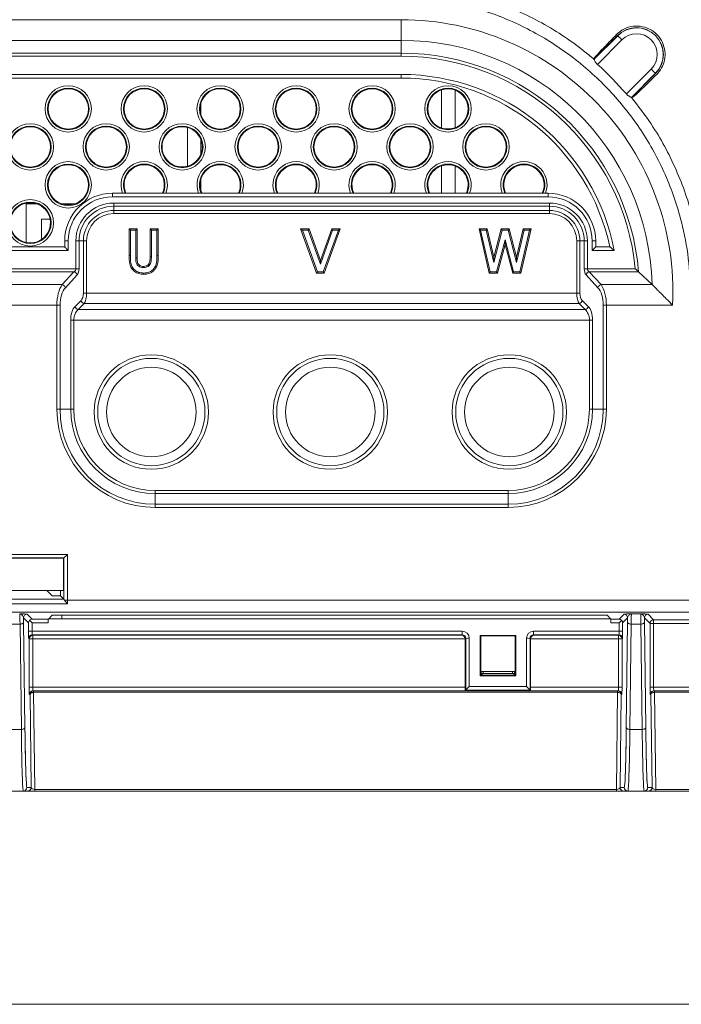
# Model space of a CAD drawing. Header units: millimetres. Extents: x 275 to 1254, y 266 to 807.
# Tile 9 of 41: x 411 to 467, y 357 to 439. Entities that reach past the tile are written whole.
import ezdxf

# ---------------------------------------------------------------- set-up
doc = ezdxf.new("R2010")
doc.units = ezdxf.units.MM
doc.header["$LTSCALE"] = 5

msp = doc.modelspace()

# ---------------------------------------------------------------- linework, layer by layer
at = {"color": 7, "linetype": 'Continuous', "lineweight": 15}
for p, q in [((363.362, 439.12), (443.071, 439.12)), ((443.071, 437.388), (443.071, 439.12)), ((443.071, 437.388), (363.362, 437.388)), ((443.071, 436.32), (443.071, 437.388)), ((459.241, 435.8), (461.218, 437.782)), ((459.248, 435.831), (461.206, 437.795)), ((461.572, 437.429), (459.524, 435.376)), ((461.218, 437.782), (461.206, 437.795)), ((363.362, 436.32), (443.071, 436.32)), ((443.071, 436.061), (363.362, 436.061)), ((443.071, 436.32), (443.071, 436.061)), ((459.248, 435.831), (459.241, 435.8)), ((459.241, 435.799), (459.241, 435.8)), ((461.95, 432.901), (464.026, 434.983)), ((363.362, 434.534), (443.071, 434.534)), ((443.071, 434.234), (363.362, 434.234)), ((443.071, 434.234), (443.071, 434.534)), ((464.38, 434.63), (462.368, 432.612)), ((464.392, 434.617), (462.399, 432.618)), ((464.38, 434.63), (464.392, 434.617)), ((446.462, 433.241), (446.459, 433.247)), ((446.462, 433.241), (446.462, 430.056)), ((447.584, 433.223), (447.588, 433.229)), ((447.584, 433.223), (447.584, 430.074)), ((462.368, 432.612), (462.367, 432.612)), ((462.368, 432.612), (462.399, 432.618)), ((426.284, 432.091), (426.288, 432.129)), ((426.284, 432.091), (426.284, 431.206)), ((426.288, 431.168), (426.284, 431.206)), ((425.162, 430.088), (425.159, 430.096)), ((425.162, 430.088), (425.162, 426.845)), ((446.459, 430.05), (446.462, 430.056)), ((447.588, 430.068), (447.584, 430.074)), ((426.284, 429.088), (426.288, 429.098)), ((426.284, 429.088), (426.284, 427.845)), ((426.288, 427.835), (426.284, 427.845)), ((425.159, 426.836), (425.162, 426.845)), ((446.462, 426.877), (446.459, 426.883)), ((446.462, 426.877), (446.462, 424.583)), ((447.584, 426.859), (447.588, 426.865)), ((447.584, 426.859), (447.584, 424.583)), ((426.284, 425.727), (426.288, 425.765)), ((426.284, 425.727), (426.284, 424.842)), ((426.288, 424.804), (426.284, 424.842)), ((418.876, 424.583), (418.876, 424.283)), ((418.876, 424.583), (455.376, 424.583)), ((455.376, 424.283), (418.876, 424.283)), ((455.376, 424.583), (455.376, 424.283)), ((411.642, 423.696), (411.642, 420.46)), ((412.528, 423.696), (411.642, 423.696)), ((412.528, 423.696), (412.539, 423.7)), ((414.599, 423.7), (414.63, 423.696)), ((415.725, 423.696), (414.63, 423.696)), ((415.725, 423.696), (415.756, 423.7)), ((418.994, 423.499), (418.994, 423.763)), ((418.994, 423.763), (455.494, 423.763)), ((418.994, 423.136), (418.994, 423.499)), ((455.494, 423.499), (418.994, 423.499)), ((455.494, 423.763), (455.494, 423.499)), ((455.494, 423.136), (455.494, 423.499)), ((412.928, 422.41), (412.928, 420.705)), ((413.647, 422.41), (412.928, 422.41)), ((413.647, 422.41), (413.655, 422.406)), ((418.994, 422.871), (418.994, 423.136)), ((418.994, 423.136), (455.494, 423.136)), ((455.494, 422.871), (418.994, 422.871)), ((455.494, 422.871), (455.494, 423.136)), ((420.38, 421.482), (420.275, 421.587)), ((420.275, 421.587), (420.94, 421.587)), ((420.275, 419.377), (420.275, 421.587)), ((420.835, 421.482), (420.94, 421.587)), ((420.94, 421.587), (420.94, 419.177)), ((422.138, 421.482), (422.032, 421.587)), ((422.032, 419.265), (422.032, 421.587)), ((422.032, 421.587), (422.697, 421.587)), ((422.592, 421.482), (422.697, 421.587)), ((422.697, 421.587), (422.697, 419.377)), ((434.791, 421.482), (434.641, 421.587)), ((435.982, 417.883), (434.641, 421.587)), ((434.641, 421.587), (435.351, 421.587)), ((435.277, 421.482), (435.351, 421.587)), ((435.351, 421.587), (436.303, 418.956)), ((436.303, 418.956), (437.257, 421.587)), ((437.965, 421.587), (436.622, 417.883)), ((437.331, 421.482), (437.257, 421.587)), ((437.257, 421.587), (437.965, 421.587)), ((437.815, 421.482), (437.965, 421.587)), ((449.732, 421.482), (449.6, 421.587)), ((449.6, 421.587), (450.286, 421.587)), ((450.459, 417.883), (449.6, 421.587)), ((450.203, 421.482), (450.286, 421.587)), ((450.286, 421.587), (450.835, 419.222)), ((450.835, 419.222), (451.463, 421.587)), ((451.544, 421.482), (451.463, 421.587)), ((451.463, 421.587), (452.11, 421.587)), ((452.029, 421.482), (452.11, 421.587)), ((452.11, 421.587), (452.734, 419.222)), ((452.734, 419.222), (453.281, 421.587)), ((453.969, 421.587), (453.112, 417.883)), ((453.365, 421.482), (453.281, 421.587)), ((453.281, 421.587), (453.969, 421.587)), ((453.837, 421.482), (453.969, 421.587)), ((412.932, 420.699), (412.928, 420.705)), ((420.38, 421.482), (420.835, 421.482)), ((420.38, 419.378), (420.38, 421.482)), ((420.835, 421.482), (420.835, 419.177)), ((422.138, 419.265), (422.138, 421.482)), ((422.138, 421.482), (422.592, 421.482)), ((422.592, 421.482), (422.592, 419.377)), ((436.055, 417.988), (434.791, 421.482)), ((434.791, 421.482), (435.277, 421.482)), ((435.277, 421.482), (436.303, 418.647)), ((436.303, 418.647), (437.331, 421.482)), ((437.815, 421.482), (436.548, 417.988)), ((437.331, 421.482), (437.815, 421.482)), ((449.732, 421.482), (450.203, 421.482)), ((450.542, 417.988), (449.732, 421.482)), ((450.203, 421.482), (450.828, 418.787)), ((450.828, 418.787), (451.544, 421.482)), ((451.785, 420.687), (451.067, 417.988)), ((451.544, 421.482), (452.029, 421.482)), ((451.785, 420.687), (451.785, 420.277)), ((452.498, 417.988), (451.785, 420.687)), ((452.029, 421.482), (452.741, 418.785)), ((452.741, 418.785), (453.365, 421.482)), ((453.837, 421.482), (453.028, 417.988)), ((453.365, 421.482), (453.837, 421.482)), ((406.676, 420.083), (414.876, 420.083)), ((411.638, 420.454), (411.642, 420.46)), ((414.876, 420.583), (415.176, 420.583)), ((414.876, 420.083), (414.876, 420.583)), ((415.176, 420.583), (415.176, 419.783)), ((415.814, 418.256), (415.814, 420.583)), ((416.079, 420.583), (415.814, 420.583)), ((416.441, 420.583), (416.079, 420.583)), ((416.079, 420.583), (416.079, 418.256)), ((416.441, 416.216), (416.441, 420.583)), ((416.706, 420.583), (416.441, 420.583)), ((416.706, 420.583), (416.706, 416.216)), ((451.785, 420.277), (451.148, 417.883)), ((452.417, 417.883), (451.785, 420.277)), ((457.782, 416.216), (457.782, 420.583)), ((458.047, 420.583), (457.782, 420.583)), ((458.047, 420.583), (458.047, 416.216)), ((458.047, 420.583), (458.41, 420.583)), ((458.41, 418.256), (458.41, 420.583)), ((458.675, 420.583), (458.41, 420.583)), ((458.675, 420.583), (458.675, 418.256)), ((459.376, 420.583), (459.076, 420.583)), ((459.076, 419.783), (459.076, 420.583)), ((459.376, 420.583), (459.376, 420.083)), ((459.376, 420.083), (460.56, 420.083)), ((415.176, 419.783), (406.376, 419.783)), ((420.835, 419.177), (420.94, 419.177)), ((422.592, 419.377), (422.697, 419.377)), ((450.828, 418.787), (450.835, 419.222)), ((452.741, 418.785), (452.734, 419.222)), ((460.927, 419.783), (459.076, 419.783)), ((405.915, 418.256), (415.814, 418.256)), ((416.079, 418.256), (415.814, 418.256)), ((436.303, 418.647), (436.303, 418.956)), ((458.675, 418.256), (458.41, 418.256)), ((458.675, 418.256), (462.688, 418.256)), ((415.655, 417.997), (406.075, 417.997)), ((414.671, 416.928), (415.655, 417.997)), ((415.919, 417.737), (414.936, 416.669)), ((436.055, 417.988), (435.982, 417.883)), ((436.622, 417.883), (435.982, 417.883)), ((436.548, 417.988), (436.055, 417.988)), ((436.548, 417.988), (436.622, 417.883)), ((450.542, 417.988), (450.459, 417.883)), ((451.148, 417.883), (450.459, 417.883)), ((451.067, 417.988), (450.542, 417.988)), ((451.067, 417.988), (451.148, 417.883)), ((452.498, 417.988), (452.417, 417.883)), ((453.112, 417.883), (452.417, 417.883)), ((453.028, 417.988), (452.498, 417.988)), ((453.028, 417.988), (453.112, 417.883)), ((459.553, 416.669), (458.569, 417.737)), ((462.972, 417.997), (458.834, 417.997)), ((458.834, 417.997), (459.818, 416.928)), ((462.972, 417.997), (464.101, 416.928)), ((407.058, 416.928), (414.671, 416.928)), ((459.818, 416.928), (464.101, 416.928)), ((416.706, 416.216), (416.441, 416.216)), ((416.706, 416.216), (457.782, 416.216)), ((458.047, 416.216), (457.782, 416.216)), ((414.219, 415.196), (407.51, 415.196)), ((414.484, 415.196), (414.219, 415.196)), ((414.219, 406.503), (414.219, 415.196)), ((414.484, 415.196), (414.484, 406.503)), ((415.745, 415.098), (416.244, 415.598)), ((416.509, 415.333), (416.01, 414.834)), ((457.98, 415.333), (416.509, 415.333)), ((458.479, 414.834), (457.98, 415.333)), ((458.245, 415.598), (458.744, 415.098)), ((460.005, 406.503), (460.005, 415.196)), ((460.27, 415.196), (460.005, 415.196)), ((465.811, 415.196), (460.27, 415.196)), ((460.27, 415.196), (460.27, 406.503)), ((416.01, 414.834), (458.479, 414.834)), ((415.378, 406.503), (415.378, 413.951)), ((415.643, 413.951), (415.378, 413.951)), ((458.846, 413.951), (415.643, 413.951)), ((415.643, 413.951), (415.643, 406.503)), ((459.111, 413.951), (458.846, 413.951)), ((458.846, 406.503), (458.846, 413.951)), ((459.111, 413.951), (459.111, 406.503)), ((414.484, 406.503), (414.219, 406.503)), ((414.484, 406.503), (415.378, 406.503)), ((415.643, 406.503), (415.378, 406.503)), ((459.111, 406.503), (458.846, 406.503)), ((460.005, 406.503), (459.111, 406.503)), ((460.27, 406.503), (460.005, 406.503)), ((422.463, 399.418), (422.463, 399.683)), ((422.463, 399.683), (452.026, 399.683)), ((452.026, 399.418), (422.463, 399.418)), ((422.463, 398.524), (422.463, 399.418)), ((452.026, 399.418), (452.026, 399.683)), ((452.026, 398.524), (452.026, 399.418)), ((422.463, 398.524), (452.026, 398.524)), ((422.463, 398.524), (422.463, 398.259)), ((452.026, 398.259), (452.026, 398.524)), ((452.026, 398.259), (422.463, 398.259)), ((406.351, 394.327), (415.1, 394.327)), ((415.1, 394.327), (415.1, 390.486)), ((414.8, 394.027), (406.651, 394.027)), ((414.774, 394.001), (406.677, 394.001)), ((414.8, 394.027), (414.774, 394.001)), ((414.774, 391.303), (414.774, 394.001)), ((414.8, 390.577), (414.8, 394.027)), ((414.526, 391.303), (406.925, 391.303)), ((413.828, 390.853), (413.377, 391.303)), ((414.526, 391.303), (414.526, 390.853)), ((414.526, 391.303), (414.774, 391.303)), ((415.1, 390.191), (406.352, 390.191)), ((406.652, 390.579), (414.8, 390.579)), ((414.526, 390.853), (413.828, 390.853)), ((414.8, 390.579), (414.526, 390.853)), ((415.1, 390.486), (414.865, 390.486)), ((415.1, 390.486), (467.253, 390.486)), ((467.253, 389.486), (289.188, 389.486)), ((462.374, 389.344), (463.132, 389.344)), ((411.848, 388.601), (411.432, 389.017)), ((411.437, 388.655), (411.544, 379.837)), ((411.732, 389.317), (412.147, 388.901)), ((411.847, 387.902), (411.848, 388.601)), ((412.147, 388.901), (413.506, 388.901)), ((412.147, 388.596), (412.147, 387.896)), ((413.5, 388.596), (412.147, 388.596)), ((413.828, 389.224), (413.506, 388.901)), ((460.62, 388.928), (413.532, 388.928)), ((460.324, 389.224), (413.828, 389.224)), ((414.623, 389.224), (414.623, 388.928)), ((460.646, 388.901), (460.324, 389.224)), ((460.646, 388.901), (461.331, 388.901)), ((461.331, 388.596), (460.651, 388.596)), ((461.331, 388.901), (461.747, 389.317)), ((461.332, 387.896), (461.331, 388.596)), ((462.047, 389.017), (461.631, 388.601)), ((461.631, 388.601), (461.631, 387.902)), ((461.935, 379.837), (462.042, 388.655)), ((463.927, 388.549), (463.459, 389.017)), ((463.465, 388.655), (463.571, 379.837)), ((463.759, 389.317), (464.227, 388.849)), ((463.927, 383.2), (463.927, 388.549)), ((463.927, 388.549), (464.227, 388.549)), ((464.227, 388.849), (464.227, 388.549)), ((464.227, 388.549), (464.227, 383.2)), ((411.137, 388.484), (410.314, 388.484)), ((411.244, 379.666), (411.137, 388.484)), ((412.147, 387.896), (448.182, 387.896)), ((448.182, 387.896), (448.182, 387.591)), ((454.169, 387.896), (461.332, 387.896)), ((454.169, 387.591), (454.169, 387.896)), ((462.342, 388.484), (462.235, 379.666)), ((463.165, 388.484), (462.342, 388.484)), ((463.271, 379.666), (463.165, 388.484)), ((411.9, 387.249), (411.858, 387.291)), ((411.9, 383.2), (411.9, 387.249)), ((411.9, 387.249), (412.2, 387.249)), ((448.182, 387.591), (412.158, 387.591)), ((412.158, 387.591), (412.2, 387.549)), ((412.2, 387.549), (448.14, 387.549)), ((412.2, 387.549), (412.2, 387.249)), ((448.434, 387.249), (412.2, 387.249)), ((412.2, 387.249), (412.2, 383.2)), ((448.14, 387.549), (448.182, 387.591)), ((448.482, 387.291), (448.434, 387.244)), ((448.434, 387.244), (448.434, 383.2)), ((448.483, 382.957), (448.482, 387.291)), ((448.782, 387.297), (448.783, 383.262)), ((449.682, 387.543), (449.681, 384.155)), ((452.67, 387.543), (449.682, 387.543)), ((449.682, 387.543), (449.734, 387.491)), ((449.734, 384.208), (449.734, 387.491)), ((449.734, 387.491), (452.617, 387.491)), ((449.734, 387.491), (449.754, 387.471)), ((452.617, 387.491), (452.597, 387.471)), ((452.67, 387.543), (452.617, 387.491)), ((452.617, 387.491), (452.617, 384.208)), ((452.671, 384.155), (452.67, 387.543)), ((453.568, 383.262), (453.569, 387.297)), ((453.869, 387.291), (453.868, 382.957)), ((453.917, 387.244), (453.869, 387.291)), ((461.279, 387.249), (453.917, 387.249)), ((453.917, 383.2), (453.917, 387.244)), ((461.321, 387.591), (454.169, 387.591)), ((454.169, 387.591), (454.212, 387.549)), ((454.212, 387.549), (461.279, 387.549)), ((461.279, 387.549), (461.321, 387.591)), ((461.279, 387.249), (461.279, 387.549)), ((461.279, 383.2), (461.279, 387.249)), ((461.279, 387.249), (461.579, 387.249)), ((461.621, 387.291), (461.579, 387.249)), ((461.579, 387.249), (461.579, 383.2)), ((452.597, 384.503), (449.754, 384.503)), ((449.785, 384.35), (449.785, 384.503)), ((449.938, 384.503), (449.938, 384.35)), ((452.413, 384.35), (452.413, 384.503)), ((452.566, 384.503), (452.566, 384.35)), ((449.681, 384.155), (449.734, 384.208)), ((449.681, 384.155), (452.671, 384.155)), ((449.734, 384.208), (449.876, 384.35)), ((452.617, 384.208), (449.734, 384.208)), ((449.876, 384.35), (449.785, 384.35)), ((449.876, 384.35), (452.476, 384.35)), ((452.617, 384.208), (452.476, 384.35)), ((452.566, 384.35), (452.476, 384.35)), ((452.671, 384.155), (452.617, 384.208)), ((411.9, 383.2), (412.2, 383.2)), ((412.2, 383.2), (448.434, 383.2)), ((461.268, 382.9), (412.21, 382.9)), ((412.274, 382.9), (412.274, 382.77)), ((461.204, 382.77), (412.274, 382.77)), ((412.274, 382.77), (412.373, 374.632)), ((448.483, 382.957), (448.43, 382.904)), ((448.43, 382.904), (453.921, 382.904)), ((453.868, 382.957), (448.483, 382.957)), ((448.783, 383.262), (453.568, 383.262)), ((453.868, 382.957), (453.921, 382.904)), ((453.917, 383.2), (461.279, 383.2)), ((461.106, 374.632), (461.204, 382.77)), ((461.204, 382.9), (461.204, 382.77)), ((461.279, 383.2), (461.579, 383.2)), ((463.927, 383.2), (464.227, 383.2)), ((497.883, 382.9), (464.238, 382.9)), ((464.302, 382.77), (464.302, 382.9)), ((464.302, 382.77), (464.4, 374.632)), ((411.974, 382.6), (411.91, 382.6)), ((412.069, 374.803), (411.974, 382.6)), ((461.504, 382.6), (461.41, 374.803)), ((461.568, 382.6), (461.504, 382.6)), ((464.002, 382.6), (463.938, 382.6)), ((464.096, 374.803), (464.002, 382.6)), ((410.207, 379.666), (411.244, 379.666)), ((462.235, 379.666), (463.271, 379.666)), ((411.412, 374.503), (410.04, 374.503)), ((411.769, 374.503), (411.412, 374.503)), ((411.712, 374.803), (412.069, 374.803)), ((411.769, 374.503), (412.373, 374.503)), ((412.373, 374.632), (461.106, 374.632)), ((412.373, 374.632), (412.373, 374.503)), ((461.106, 374.503), (412.373, 374.503)), ((461.106, 374.632), (461.106, 374.503)), ((461.106, 374.503), (461.71, 374.503)), ((461.41, 374.803), (461.767, 374.803)), ((462.067, 374.503), (461.71, 374.503)), ((463.439, 374.503), (462.067, 374.503)), ((463.796, 374.503), (463.439, 374.503)), ((463.739, 374.803), (464.096, 374.803)), ((463.796, 374.503), (464.4, 374.503)), ((464.4, 374.503), (464.4, 374.632)), ((497.883, 374.503), (464.4, 374.503))]:
    msp.add_line(p, q, dxfattribs=at)
at = {"color": 8, "linetype": 'Continuous', "lineweight": 15}
for p, q in [((464.227, 388.849), (497.883, 388.849)), ((497.883, 388.549), (464.227, 388.549)), ((464.227, 383.2), (497.883, 383.2)), ((497.883, 382.77), (464.302, 382.77)), ((464.4, 374.632), (497.883, 374.632)), ((497.883, 356.634), (376.154, 356.634))]:
    msp.add_line(p, q, dxfattribs=at)
at = {"color": 7, "linetype": 'Continuous', "lineweight": 15, "flags": 128}
for points in [[(461.572, 437.429), (461.504, 437.498), (461.438, 437.563), (461.378, 437.624), (461.324, 437.677), (461.28, 437.721), (461.247, 437.754), (461.226, 437.775), (461.218, 437.782)], [(464.026, 434.983), (464.094, 434.914), (464.16, 434.849), (464.22, 434.788), (464.274, 434.735), (464.318, 434.691), (464.351, 434.658), (464.372, 434.637), (464.38, 434.63)], [(426.288, 424.804), (426.355, 424.62), (426.371, 424.583)], [(414.876, 420.083), (414.881, 420.077), (414.898, 420.06), (414.926, 420.033), (414.964, 419.995), (415.009, 419.95), (415.061, 419.898), (415.117, 419.842), (415.176, 419.783)], [(459.376, 420.083), (459.37, 420.077), (459.353, 420.06), (459.325, 420.033), (459.288, 419.995), (459.242, 419.95), (459.19, 419.898), (459.134, 419.842), (459.076, 419.783)], [(420.38, 419.378), (420.338, 419.377), (420.275, 419.377)], [(422.138, 419.265), (422.101, 419.265), (422.067, 419.265), (422.032, 419.265)], [(421.473, 418.347), (421.473, 418.384), (421.474, 418.418), (421.474, 418.453)], [(421.488, 417.893), (421.488, 417.851), (421.489, 417.788)], [(415.1, 394.327), (415.042, 394.269), (414.986, 394.214), (414.935, 394.162), (414.89, 394.117), (414.852, 394.08), (414.824, 394.052), (414.807, 394.034), (414.8, 394.027)], [(411.137, 388.484), (411.195, 388.488), (411.251, 388.498), (411.302, 388.514), (411.348, 388.535), (411.385, 388.561), (411.413, 388.59), (411.431, 388.622), (411.437, 388.655)], [(462.042, 388.655), (462.048, 388.622), (462.066, 388.59), (462.094, 388.561), (462.131, 388.535), (462.176, 388.514), (462.228, 388.498), (462.284, 388.488), (462.342, 388.484)], [(463.165, 388.484), (463.223, 388.488), (463.278, 388.498), (463.33, 388.514), (463.375, 388.535), (463.413, 388.561), (463.441, 388.59), (463.458, 388.622), (463.465, 388.655)], [(411.974, 382.6), (411.981, 382.633), (411.998, 382.664), (412.026, 382.694), (412.064, 382.72), (412.109, 382.741), (412.161, 382.757), (412.216, 382.767), (412.274, 382.77)], [(461.204, 382.77), (461.262, 382.767), (461.318, 382.757), (461.37, 382.741), (461.415, 382.72), (461.452, 382.694), (461.48, 382.664), (461.498, 382.633), (461.504, 382.6)], [(464.002, 382.6), (464.008, 382.633), (464.026, 382.664), (464.054, 382.694), (464.091, 382.72), (464.136, 382.741), (464.188, 382.757), (464.244, 382.767), (464.302, 382.77)], [(411.244, 379.666), (411.302, 379.669), (411.358, 379.679), (411.409, 379.695), (411.454, 379.717), (411.492, 379.742), (411.52, 379.772), (411.537, 379.803), (411.544, 379.837)], [(461.935, 379.837), (461.941, 379.803), (461.959, 379.772), (461.987, 379.742), (462.024, 379.717), (462.07, 379.695), (462.121, 379.679), (462.177, 379.669), (462.235, 379.666)], [(463.271, 379.666), (463.329, 379.669), (463.385, 379.679), (463.437, 379.695), (463.482, 379.717), (463.519, 379.742), (463.547, 379.772), (463.565, 379.803), (463.571, 379.837)]]:
    msp.add_lwpolyline(points, dxfattribs=at)
at = {"color": 7, "linetype": 'Continuous', "lineweight": 15}
for centre, radius in [((415.177, 431.648), 1.943), ((415.177, 431.648), 1.743), ((415.177, 431.648), 1.687), ((421.541, 431.648), 1.943), ((421.541, 431.648), 1.743), ((421.541, 431.648), 1.687), ((427.905, 431.648), 1.943), ((427.905, 431.648), 1.743), ((434.269, 431.648), 1.943), ((434.269, 431.648), 1.743), ((434.269, 431.648), 1.687), ((440.633, 431.648), 1.943), ((440.633, 431.648), 1.743), ((440.633, 431.648), 1.687), ((446.997, 431.648), 1.943), ((446.997, 431.648), 1.743), ((411.995, 428.466), 1.943), ((411.995, 428.466), 1.743), ((411.995, 428.466), 1.687), ((418.359, 428.466), 1.943), ((418.359, 428.466), 1.743), ((418.359, 428.466), 1.687), ((424.723, 428.466), 1.943), ((424.723, 428.466), 1.743), ((431.087, 428.466), 1.943), ((431.087, 428.466), 1.743), ((431.087, 428.466), 1.687), ((437.451, 428.466), 1.943), ((437.451, 428.466), 1.743), ((437.451, 428.466), 1.687), ((443.815, 428.466), 1.943), ((443.815, 428.466), 1.743), ((443.815, 428.466), 1.687), ((450.179, 428.466), 1.943), ((450.179, 428.466), 1.743), ((450.179, 428.466), 1.687), ((415.177, 425.284), 1.943), ((415.177, 425.284), 1.743), ((411.995, 422.103), 1.943), ((411.995, 422.103), 1.743), ((422.135, 406.253), 4.795), ((437.135, 406.253), 4.795), ((452.135, 406.253), 4.795), ((422.135, 406.253), 4.495), ((422.135, 406.253), 3.75), ((437.135, 406.253), 4.495), ((437.135, 406.253), 3.75), ((452.135, 406.253), 4.495), ((452.135, 406.253), 3.75)]:
    msp.add_circle(centre, radius, dxfattribs=at)
for centre, radius, start, end in [((443.071, 416.351), 22.769, 357.09312, 90), ((462.799, 436.206), 2.25, 315.07585, 135.07585), ((462.799, 436.206), 2.232, 315.07585, 135.07585), ((443.071, 416.351), 21.037, 1.57262, 90), ((462.799, 436.206), 1.732, 315.07585, 135.07585), ((443.071, 416.351), 19.969, 4.72647, 90), ((443.071, 416.351), 19.709, 5.54728, 90), ((443.071, 416.351), 18.183, 10.88008, 90), ((443.071, 416.351), 17.883, 12.04598, 90), ((427.905, 431.648), 1.687, 196.53394, 163.46606), ((446.997, 431.648), 1.687, 108.61083, 251.38917), ((446.997, 431.648), 1.68, 69.54221, 108.56542), ((446.997, 431.648), 1.687, 290.49585, 69.50415), ((427.905, 431.648), 1.68, 164.73405, 195.26595), ((424.723, 428.466), 1.687, 75.04335, 284.95665), ((424.723, 428.466), 1.68, 21.69834, 74.85642), ((446.997, 431.648), 1.68, 251.43458, 290.45779), ((424.723, 428.466), 1.687, 338.0279, 21.9721), ((424.723, 428.466), 1.68, 285.14358, 338.30166), ((415.177, 425.284), 1.687, 290.04706, 249.95294), ((421.541, 425.284), 1.943, 338.84204, 201.15796), ((421.541, 425.284), 1.743, 336.27639, 203.72361), ((421.541, 425.284), 1.687, 335.43615, 204.56385), ((427.905, 425.284), 1.943, 338.84204, 201.15796), ((427.905, 425.284), 1.743, 336.27639, 203.72361), ((427.905, 425.284), 1.687, 335.43615, 163.46606), ((434.269, 425.284), 1.943, 338.84204, 201.15796), ((434.269, 425.284), 1.743, 336.27639, 203.72361), ((434.269, 425.284), 1.687, 335.43615, 204.56385), ((440.633, 425.284), 1.943, 338.84204, 201.15796), ((440.633, 425.284), 1.743, 336.27639, 203.72361), ((440.633, 425.284), 1.687, 335.43615, 204.56385), ((446.997, 425.284), 1.943, 338.84204, 201.15796), ((446.997, 425.284), 1.743, 336.27639, 203.72361), ((446.997, 425.284), 1.687, 108.61083, 204.56385), ((446.997, 425.284), 1.68, 69.54221, 108.56542), ((446.997, 425.284), 1.687, 335.43615, 69.50415), ((453.361, 425.284), 1.943, 338.84204, 201.15796), ((453.361, 425.284), 1.743, 336.27639, 203.72361), ((453.361, 425.284), 1.687, 335.43615, 204.56385), ((427.905, 425.284), 1.68, 164.73405, 195.26595), ((418.876, 420.583), 4, 90, 180), ((418.876, 420.583), 3.7, 90, 180), ((455.376, 420.583), 4, 0, 90), ((455.376, 420.583), 3.7, 0, 90), ((411.995, 422.103), 1.687, 71.19233, 257.78897), ((411.995, 422.103), 1.68, 10.53888, 71.52522), ((415.177, 425.284), 1.68, 250.97812, 289.02188), ((418.994, 420.583), 3.18, 90, 180), ((418.994, 420.583), 2.915, 90, 180), ((455.494, 420.583), 3.18, 0, 90), ((455.494, 420.583), 2.915, 0, 90), ((411.995, 422.103), 1.687, 303.71187, 10.37421), ((418.994, 420.583), 2.553, 90, 180), ((418.994, 420.583), 2.288, 90, 180), ((455.494, 420.583), 2.553, 0, 90), ((455.494, 420.583), 2.288, 0, 90), ((411.995, 422.103), 1.68, 257.85922, 303.72767), ((415.568, 417.644), 0.363, 14.83887, 76.26757), ((458.92, 417.644), 0.363, 103.73468, 165.15888), ((414.585, 416.576), 0.363, 14.83985, 76.27028), ((459.904, 416.576), 0.363, 103.72888, 165.16139), ((416.093, 415.182), 0.358, 193.49021, 256.5102), ((416.592, 415.681), 0.358, 193.48688, 256.51353), ((457.896, 415.681), 0.358, 283.48716, 346.51284), ((458.396, 415.182), 0.358, 283.49141, 346.50859), ((422.463, 406.503), 8.244, 180, 270), ((422.463, 406.503), 7.979, 180, 270), ((422.463, 406.503), 7.085, 180, 270), ((422.463, 406.503), 6.82, 180, 270), ((452.026, 406.503), 7.085, 270, 0), ((452.026, 406.503), 6.82, 270, 0), ((452.026, 406.503), 7.979, 270, 0), ((452.026, 406.503), 8.244, 270, 0), ((411.732, 389.017), 0.3, 90.0205, 179.98057), ((461.747, 389.017), 0.3, 0.01972, 89.98028), ((463.759, 389.017), 0.3, 90.01974, 179.98168), ((464.227, 388.549), 0.3, 90.02115, 179.97885), ((412.075, 392.38), 4.484, 267.08415, 270.91792), ((461.403, 392.38), 4.484, 269.08189, 272.91605), ((412.158, 387.291), 0.3, 90.0205, 179.97915), ((412.2, 387.249), 0.3, 90.0199, 179.97974), ((448.71, 382.82), 4.477, 89.08031, 92.92045), ((453.641, 382.82), 4.477, 87.07955, 90.91969), ((461.279, 387.249), 0.3, 0.02056, 89.97944), ((461.321, 387.291), 0.3, 0.02056, 89.97944), ((412.21, 382.6), 0.3, 90.00654, 180.00342), ((412.274, 382.6), 0.3, 90.00618, 180.00342), ((461.204, 382.6), 0.3, 359.99516, 89.99488), ((461.268, 382.6), 0.3, 359.99516, 89.99488), ((464.238, 382.6), 0.3, 90.00571, 180.00425), ((464.302, 382.6), 0.3, 90.00512, 180.00484), ((411.412, 374.803), 0.3, 270.0037, 0.00448), ((411.769, 374.803), 0.3, 270.00406, 0.00412), ((461.71, 374.803), 0.3, 179.99658, 269.99488), ((462.067, 374.803), 0.3, 179.99658, 269.9963), ((463.439, 374.803), 0.3, 270.0037, 0.00342), ((463.796, 374.803), 0.3, 270.00512, 0.00342)]:
    msp.add_arc(centre, radius, start, end, dxfattribs=at)
for centre, major_axis, ratio, start_param, end_param in [((415.495, 418.256), (0.319, 0), 0.940363, 5.235988, 6.283185), ((415.76, 418.256), (0, 0.6), 0.531709, 3.665191, 4.712389), ((458.729, 418.256), (0, 0.6), 0.531709, 1.570796, 2.617994), ((458.994, 418.256), (0.319, 0), 0.940363, 3.141593, 4.18879), ((415.123, 415.196), (0, 2), 0.451953, 0.523599, 1.570796), ((415.388, 415.196), (0, 1.7), 0.531709, 0.523599, 1.570796), ((459.101, 415.196), (0, 1.7), 0.531709, 4.712389, 5.759587), ((459.366, 415.196), (0, 2), 0.451953, 4.712389, 5.759587), ((416.069, 416.216), (0, 0.7), 0.531709, 3.630285, 4.712389), ((416.334, 416.216), (0, 1), 0.372197, 3.630285, 4.712389), ((458.155, 416.216), (0, 1), 0.372197, 1.570796, 2.6529), ((458.419, 416.216), (0, 0.7), 0.531709, 1.570796, 2.6529), ((416.069, 413.951), (0, 1.3), 0.531709, 0.488692, 1.570796), ((458.419, 413.951), (0, 1.3), 0.531709, 4.712389, 5.794493), ((416.334, 413.951), (0, 1), 0.691222, 0.488692, 1.570796), ((458.155, 413.951), (0, 1), 0.691222, 4.712389, 5.794493), ((414.799, 390.279), (0, 0.3), 0.017455, 6.161507, 6.265732), ((415.088, 390.486), (0, 1), 0.012219, 4.412808, 4.712389), ((411.104, 387.344), (0, 2), 0.020073, 5.318627, 6.265732), ((462.375, 387.344), (0, 2), 0.020073, 0.017453, 0.964559), ((463.132, 387.344), (0, 2), 0.020073, 5.318627, 6.265732), ((411.404, 387.344), (0, 2.3), 0.017455, 5.318627, 5.526832), ((412.147, 388.601), (0.278, 0.115), 0.975195, 1.963569, 2.740089), ((412.147, 388.601), (0.115, 0.278), 0.975619, 0.401502, 1.195473), ((412.147, 388.601), (-0.3, 0.3), 0.008727, 0.8027, 1.579526), ((413.506, 388.601), (0, 0.3), 0.017455, 0.017453, 1.58825), ((460.646, 388.601), (0, 0.3), 0.017455, 4.694936, 6.265732), ((461.331, 388.601), (-0.115, 0.278), 0.975619, 5.087712, 5.881683), ((461.331, 388.601), (0.3, 0.3), 0.008727, 4.70366, 5.480485), ((461.331, 388.601), (0.278, -0.115), 0.975195, 0.401503, 1.178024), ((462.075, 387.344), (0, 2.3), 0.017455, 0.756353, 0.964559), ((463.432, 387.344), (0, 2.3), 0.017455, 5.318627, 5.526832), ((411.858, 387.891), (0, 0.6), 0.017455, 1.553343, 3.124139), ((412.158, 387.891), (0, 0.3), 0.03491, 1.553343, 3.124139), ((448.182, 387.296), (0.6, 0), 0.999695, 0.000305, 1.570796), ((454.169, 387.296), (0.6, 0), 0.999695, 1.570796, 3.141288), ((461.321, 387.891), (0, 0.3), 0.03491, 3.159046, 4.729842), ((461.621, 387.891), (0, 0.6), 0.017455, 3.159046, 4.729842), ((448.14, 387.249), (-0.115, 0.278), 0.975619, 4.32834, 5.881683), ((448.182, 387.291), (0.292, 0.069), 0.999319, 6.051757, 7.622249), ((448.134, 387.244), (-0.212, -0.212), 0.999695, 2.356347, 2.373495), ((454.169, 387.291), (0.292, -0.069), 0.999319, 1.802529, 3.373021), ((454.212, 387.249), (0.115, 0.278), 0.975619, 0.401502, 1.954845), ((454.217, 387.244), (-0.212, 0.212), 0.999695, 0.768097, 0.785246), ((411.91, 383.2), (0, 0.6), 0.017455, 1.570796, 3.141593), ((412.21, 383.2), (0, 0.3), 0.03491, 1.570796, 3.141593), ((448.429, 383.2), (0, 0.3), 0.017455, 3.314593, 4.712389), ((448.783, 383.257), (0.3, 0.3), 0.008727, 1.562067, 3.115413), ((448.483, 383.257), (0, 0.3), 0.017455, 3.159046, 3.176497), ((453.568, 383.257), (-0.3, 0.3), 0.008727, 3.167773, 4.721118), ((453.868, 383.257), (0, 0.3), 0.017455, 3.106689, 3.124139), ((453.922, 383.2), (0, 0.3), 0.017455, 1.570796, 2.968593), ((461.268, 383.2), (0, 0.3), 0.03491, 3.141593, 4.712389), ((461.568, 383.2), (0, 0.6), 0.017455, 3.141593, 4.712389), ((463.938, 383.2), (0, 0.6), 0.017455, 1.570796, 3.141593), ((464.238, 383.2), (0, 0.3), 0.03491, 1.570796, 3.141593), ((411.412, 386.503), (0, 12), 0.017019, 2.177034, 3.141593), ((411.712, 386.503), (0, 11.7), 0.017455, 2.177034, 2.894932), ((461.767, 386.503), (0, 11.7), 0.017455, 3.457195, 4.106151), ((462.067, 386.503), (0, 12), 0.017019, 3.141593, 4.106151), ((463.439, 386.503), (0, 12), 0.017019, 2.177034, 3.141593), ((463.739, 386.503), (0, 11.7), 0.017455, 2.177034, 2.894932), ((412.369, 374.803), (0.3, -0.007), 0.569258, 3.18322, 4.739674), ((461.11, 374.803), (0.3, 0.007), 0.569258, 4.685104, 6.241558), ((464.396, 374.803), (0.3, -0.007), 0.569258, 3.18322, 4.739674)]:
    msp.add_ellipse(centre, major_axis=major_axis, ratio=ratio, start_param=start_param, end_param=end_param, dxfattribs=at)
at = {"color": 8, "linetype": 'Continuous', "lineweight": 15}
for centre, start_param, end_param in [((461.767, 386.503), 3.141593, 3.457195), ((411.712, 386.503), 2.894932, 3.141593), ((463.739, 386.503), 2.894932, 3.141593)]:
    msp.add_ellipse(centre, major_axis=(0, 11.7), ratio=0.017455, start_param=start_param, end_param=end_param, dxfattribs=at)
msp.add_open_spline([(367.095, 473.127), (388.242, 473.027), (411.996, 472.914), (438.354, 473.093), (446.165, 472.909), (453.511, 471.915), (460.234, 469.997), (466.333, 467.525), (472.119, 464.384), (477.506, 460.603), (482.442, 456.249), (486.861, 451.373), (490.698, 446.024), (493.901, 440.281), (496.368, 434.596), (497.412, 430.749), (497.883, 429.014)], degree=3, knots=[0, 0, 0, 0, 0.41912, 0.470808, 0.522472, 0.573874, 0.617225, 0.660716, 0.704068, 0.747416, 0.790902, 0.834248, 0.877588, 0.921064, 0.964402, 1, 1, 1, 1], dxfattribs=at)
at = {"color": 7, "linetype": 'Continuous', "lineweight": 15}
for points, knots in [([(481.189, 390.486), (481.383, 398.402), (481.632, 408.574), (481.061, 421.024), (479.435, 427.63), (476.737, 433.848), (473.052, 439.534), (468.453, 444.513), (463.125, 448.618), (457.239, 451.82), (453.009, 453.088), (450.894, 453.722)], [0, 0, 0, 0, 0.306639, 0.394002, 0.481303, 0.568302, 0.655306, 0.742359, 0.829415, 0.914708, 1, 1, 1, 1]), ([(442.166, 453.288), (444.281, 453.18), (448.511, 452.965), (452.694, 451.845), (456.762, 450.407), (460.725, 448.581), (466.024, 444.973), (470.603, 440.518), (474.353, 435.398), (477.171, 429.727), (478.758, 424.466), (479.504, 419.86), (479.592, 417.3), (479.636, 416.019)], [0, 0, 0, 0, 0.108181, 0.216339, 0.219789, 0.329082, 0.438396, 0.546432, 0.654487, 0.761731, 0.868978, 0.934483, 1, 1, 1, 1]), ([(477.875, 423.312), (477.866, 423.354), (477.439, 425.392), (476.235, 429.357), (473.496, 434.875), (469.846, 439.859), (465.39, 444.194), (460.232, 447.709), (455.451, 449.903), (451.967, 450.982), (450.443, 451.333), (449.969, 451.443)], [0, 0, 0, 0, 0.003087, 0.149248, 0.295404, 0.442677, 0.589922, 0.738937, 0.887925, 0.965116, 1, 1, 1, 1]), ([(460.895, 450.898), (461.78, 450.39), (464.636, 448.749), (469.11, 445.272), (473.252, 440.782), (476.308, 436.427), (477.669, 433.787), (478.354, 432.459)], [0, 0, 0, 0, 0.118752, 0.382972, 0.654869, 0.82643, 1, 1, 1, 1]), ([(442.166, 442.118), (442.166, 442.118), (443.576, 442.118), (446.401, 441.893), (450.609, 440.854), (454.662, 439.087), (457.507, 437.242), (458.949, 436.042), (459.241, 435.799)], [0, 0, 0, 0, 0.0000032, 0.2276849, 0.4554649, 0.6970004, 0.9385971, 1, 1, 1, 1]), ([(467.315, 416.019), (467.282, 417.057), (467.215, 419.133), (466.545, 422.554), (465.297, 426.197), (463.302, 429.847), (460.777, 433.075), (457.738, 435.886), (454.189, 438.207), (450.288, 439.893), (446.241, 440.931), (443.526, 441.056), (442.169, 441.119)], [0, 0, 0, 0, 0.078894, 0.157828, 0.264233, 0.370664, 0.472722, 0.574766, 0.684234, 0.793672, 0.896859, 1, 1, 1, 1]), ([(464.483, 434.527), (464.633, 434.7), (464.932, 435.048), (465.178, 435.753), (465.206, 436.5), (464.997, 437.237), (464.549, 437.891), (463.896, 438.374), (463.116, 438.614), (462.316, 438.58), (461.612, 438.314), (461.277, 438.019), (461.12, 437.881)], [0, 0, 0, 0, 0.09748, 0.195165, 0.289634, 0.387996, 0.491432, 0.596795, 0.702264, 0.807151, 0.909666, 1, 1, 1, 1]), ([(461.12, 437.881), (460.788, 437.541), (460.124, 436.86), (459.47, 436.168), (459.179, 435.825), (459.221, 435.829), (459.248, 435.831)], [0, 0, 0, 0, 0.21138, 0.422779, 0.633641, 1, 1, 1, 1]), ([(459.524, 435.376), (459.487, 435.412), (459.414, 435.484), (459.335, 435.604), (459.278, 435.712), (459.248, 435.782), (459.243, 435.794), (459.241, 435.799)], [0, 0, 0, 0, 0.201883, 0.403255, 0.617749, 0.847458, 1, 1, 1, 1]), ([(459.524, 435.376), (459.527, 435.373), (460.39, 434.605), (461.172, 433.751), (461.95, 432.901)], [0, 0, 0, 0, 0.003958, 1, 1, 1, 1]), ([(462.399, 432.618), (462.385, 432.576), (462.366, 432.513), (462.811, 432.905), (463.515, 433.577), (464.168, 434.218), (464.483, 434.527)], [0, 0, 0, 0, 0.417619, 0.616464, 0.815327, 1, 1, 1, 1]), ([(462.367, 432.612), (462.359, 432.616), (462.342, 432.623), (462.257, 432.662), (462.143, 432.727), (462.031, 432.812), (461.971, 432.878), (461.95, 432.901)], [0, 0, 0, 0, 0.213282, 0.426152, 0.649188, 0.876786, 1, 1, 1, 1]), ([(462.367, 432.612), (462.931, 431.881), (464.385, 429.996), (466.203, 426.598), (467.42, 423.165), (468.099, 419.629), (468.495, 417.452), (468.315, 416.013), (468.315, 416.013)], [0, 0, 0, 0, 0.154116, 0.397009, 0.639847, 0.757926, 0.999997, 1, 1, 1, 1]), ([(460.56, 420.083), (460.562, 420.081), (460.567, 420.077), (460.605, 420.047), (460.678, 419.988), (460.79, 419.896), (460.881, 419.821), (460.926, 419.784), (460.927, 419.783)], [0, 0, 0, 0, 0.122223, 0.243651, 0.427994, 0.711481, 0.99431, 1, 1, 1, 1]), ([(421.489, 417.788), (421.352, 417.797), (421.083, 417.816), (420.723, 418.008), (420.446, 418.29), (420.278, 418.768), (420.277, 419.134), (420.275, 419.377)], [0, 0, 0, 0, 0.177447, 0.350067, 0.522643, 0.683274, 1, 1, 1, 1]), ([(421.488, 417.893), (421.352, 417.903), (421.092, 417.923), (420.757, 418.117), (420.514, 418.383), (420.386, 418.825), (420.383, 419.156), (420.38, 419.378)], [0, 0, 0, 0, 0.191501, 0.36268, 0.533842, 0.687505, 1, 1, 1, 1]), ([(420.835, 419.177), (420.837, 419.079), (420.84, 418.908), (420.89, 418.678), (421.005, 418.517), (421.155, 418.409), (421.318, 418.355), (421.426, 418.35), (421.473, 418.347)], [0, 0, 0, 0, 0.244262, 0.428155, 0.578332, 0.728169, 0.88302, 1, 1, 1, 1]), ([(420.94, 419.177), (420.941, 419.062), (420.943, 418.896), (421.007, 418.685), (421.107, 418.568), (421.239, 418.487), (421.367, 418.457), (421.447, 418.454), (421.474, 418.453)], [0, 0, 0, 0, 0.331994, 0.478868, 0.626664, 0.768556, 0.921132, 1, 1, 1, 1]), ([(421.473, 418.347), (421.575, 418.357), (421.747, 418.374), (421.95, 418.512), (422.074, 418.674), (422.136, 418.935), (422.137, 419.13), (422.138, 419.265)], [0, 0, 0, 0, 0.231299, 0.390736, 0.550966, 0.689816, 1, 1, 1, 1]), ([(421.474, 418.453), (421.558, 418.46), (421.7, 418.473), (421.87, 418.584), (421.975, 418.716), (422.032, 418.951), (422.032, 419.133), (422.032, 419.265)], [0, 0, 0, 0, 0.219088, 0.37032, 0.522393, 0.651805, 1, 1, 1, 1]), ([(422.592, 419.377), (422.602, 419.094), (422.617, 418.693), (422.348, 418.255), (422.09, 418.018), (421.781, 417.906), (421.576, 417.897), (421.488, 417.893)], [0, 0, 0, 0, 0.387535, 0.549174, 0.710229, 0.875803, 1, 1, 1, 1]), ([(422.697, 419.377), (422.706, 419.096), (422.719, 418.687), (422.458, 418.221), (422.182, 417.95), (421.835, 417.805), (421.595, 417.793), (421.489, 417.788)], [0, 0, 0, 0, 0.359358, 0.522622, 0.684897, 0.861061, 1, 1, 1, 1]), ([(462.972, 417.997), (462.949, 418.018), (462.894, 418.068), (462.792, 418.162), (462.72, 418.228), (462.689, 418.256), (462.688, 418.256)], [0, 0, 0, 0, 0.300909, 0.708786, 0.991826, 1, 1, 1, 1]), ([(465.811, 415.196), (465.809, 415.199), (465.633, 415.383), (465.205, 415.829), (464.586, 416.454), (464.248, 416.785), (464.101, 416.928)], [0, 0, 0, 0, 0.003311, 0.283184, 0.68852, 1, 1, 1, 1]), ([(414.865, 390.486), (414.857, 390.496), (414.836, 390.524), (414.808, 390.56), (414.803, 390.571), (414.8, 390.577)], [0, 0, 0, 0, 0.236701, 0.617219, 1, 1, 1, 1]), ([(415.1, 390.191), (415.099, 390.192), (415.065, 390.23), (414.996, 390.314), (414.917, 390.417), (414.877, 390.47), (414.865, 390.486)], [0, 0, 0, 0, 0.010505, 0.395754, 0.822853, 1, 1, 1, 1]), ([(411.105, 389.344), (411.106, 389.344), (411.122, 389.344), (411.198, 389.341), (411.396, 389.336), (411.654, 389.328), (411.709, 389.32), (411.732, 389.317)], [0, 0, 0, 0, 0.0049154, 0.0531777, 0.2590614, 0.6912555, 1, 1, 1, 1]), ([(411.105, 389.344), (411.106, 389.344), (411.111, 389.344), (411.151, 389.34), (411.249, 389.307), (411.384, 389.189), (411.418, 389.065), (411.432, 389.017)], [0, 0, 0, 0, 0.005583, 0.03902, 0.279062, 0.719859, 1, 1, 1, 1]), ([(461.747, 389.317), (461.77, 389.32), (461.825, 389.328), (462.083, 389.336), (462.281, 389.341), (462.357, 389.344), (462.372, 389.344), (462.374, 389.344)], [0, 0, 0, 0, 0.308745, 0.740938, 0.946822, 0.995084, 1, 1, 1, 1]), ([(462.047, 389.017), (462.06, 389.065), (462.095, 389.189), (462.23, 389.307), (462.328, 389.34), (462.368, 389.344), (462.373, 389.344), (462.374, 389.344)], [0, 0, 0, 0, 0.28014, 0.720937, 0.96098, 0.994417, 1, 1, 1, 1]), ([(463.132, 389.344), (463.134, 389.344), (463.149, 389.344), (463.226, 389.341), (463.423, 389.336), (463.682, 389.328), (463.736, 389.32), (463.759, 389.317)], [0, 0, 0, 0, 0.004916, 0.0531799, 0.2590616, 0.691256, 1, 1, 1, 1]), ([(463.132, 389.344), (463.133, 389.344), (463.139, 389.344), (463.178, 389.34), (463.277, 389.307), (463.412, 389.189), (463.446, 389.065), (463.459, 389.017)], [0, 0, 0, 0, 0.005583, 0.03902, 0.279062, 0.719859, 1, 1, 1, 1]), ([(411.649, 375.417), (411.645, 375.484), (411.63, 375.723), (411.607, 376.425), (411.58, 377.519), (411.559, 378.696), (411.548, 379.525), (411.544, 379.84)], [0, 0, 0, 0, 0.095874, 0.342773, 0.593768, 0.845684, 1, 1, 1, 1]), ([(461.935, 379.84), (461.931, 379.57), (461.921, 378.786), (461.906, 377.84), (461.892, 377.298), (461.888, 377.121)], [0, 0, 0, 0, 0.261426, 0.759554, 1, 1, 1, 1]), ([(463.676, 375.417), (463.672, 375.484), (463.658, 375.723), (463.634, 376.425), (463.607, 377.519), (463.586, 378.696), (463.575, 379.525), (463.571, 379.84)], [0, 0, 0, 0, 0.095874, 0.342773, 0.593768, 0.845684, 1, 1, 1, 1]), ([(461.888, 377.121), (461.883, 376.92), (461.87, 376.332), (461.85, 375.762), (461.835, 375.511), (461.831, 375.436)], [0, 0, 0, 0, 0.266887, 0.782016, 1, 1, 1, 1])]:
    msp.add_open_spline(points, degree=3, knots=knots, dxfattribs=at)

doc.saveas('drawing.dxf')
